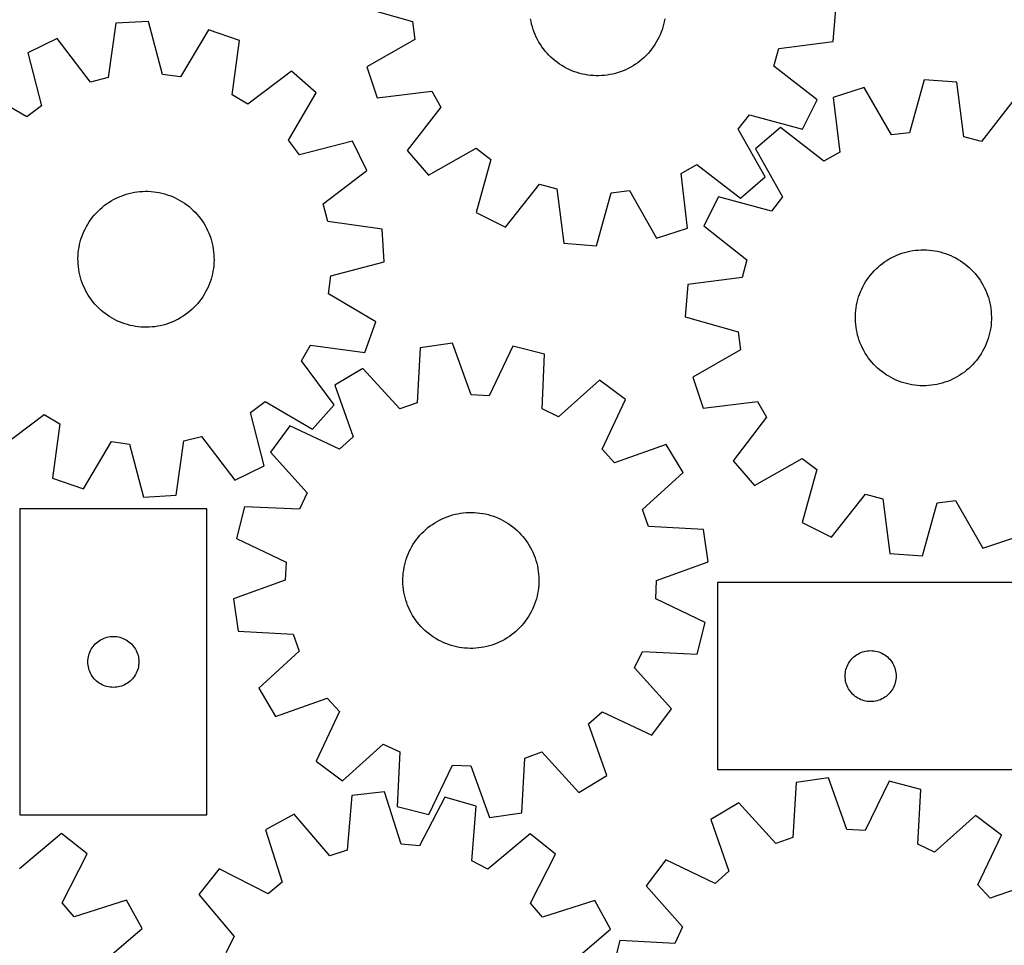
# Model space of a CAD drawing. Header units: millimetres. Extents: x 7 to 1243, y 7 to 1528.
# Tile 3 of 25: x 191 to 539, y 332 to 659. Entities that reach past the tile are written whole.
import ezdxf

# ---------------------------------------------------------------- set-up
doc = ezdxf.new("R2010")
doc.units = ezdxf.units.MM
doc.layers.add('CUT', color=7, linetype='CONTINUOUS', true_color=0x000000)

msp = doc.modelspace()

# ---------------------------------------------------------------- linework, layer by layer
at = {"layer": 'CUT'}
for p, q in [((311.348469, 663.193278), (330.003792, 657.956737)), ((478.494966, 650.825456), (479.346252, 662.330271)), ((225.348526, 657.303661), (222.616054, 638.12096)), ((236.86519, 657.975905), (225.348526, 657.303661)), ((241.810943, 639.241393), (236.86519, 657.975905)), ((330.003792, 657.956737), (330.789415, 651.575085)), ((371.836201, 657.942502), (371.659196, 658.9055)), ((372.052339, 656.987526), (371.836201, 657.942502)), ((372.307248, 656.04216), (372.052339, 656.987526)), ((418.621187, 656.902679), (418.362835, 655.958248)), ((418.840803, 657.856861), (418.621187, 656.902679)), ((419.021316, 658.819207), (418.840803, 657.856861)), ((258.04498, 655.033441), (248.179604, 638.356608)), ((268.942247, 651.247277), (258.04498, 655.033441)), ((372.600506, 655.107979), (372.307248, 656.04216)), ((372.931623, 654.186536), (372.600506, 655.107979)), ((373.300049, 653.279366), (372.931623, 654.186536)), ((373.705171, 652.387979), (373.300049, 653.279366)), ((417.359972, 653.19909), (416.951605, 652.309185)), ((417.731702, 654.104912), (417.359972, 653.19909)), ((418.066175, 655.025142), (417.731702, 654.104912)), ((418.362835, 655.958248), (418.066175, 655.025142)), ((204.654919, 651.916988), (194.272165, 646.888679)), ((216.393586, 636.501213), (204.654919, 651.916988)), ((266.342139, 632.046187), (268.942247, 651.247277)), ((330.789415, 651.575085), (313.961159, 641.970284)), ((374.146314, 651.513858), (373.705171, 652.387979)), ((374.622745, 650.658458), (374.146314, 651.513858)), ((375.133669, 649.823202), (374.622745, 650.658458)), ((375.678237, 649.009482), (375.133669, 649.823202)), ((415.513771, 649.749631), (414.966242, 648.9379)), ((416.027736, 650.583019), (415.513771, 649.749631)), ((416.50728, 651.436677), (416.027736, 650.583019)), ((416.951605, 652.309185), (416.50728, 651.436677)), ((459.272086, 648.391672), (478.494966, 650.825456)), ((194.272165, 646.888679), (199.088592, 628.120503)), ((376.255542, 648.218651), (375.678237, 649.009482)), ((376.864624, 647.452025), (376.255542, 648.218651)), ((377.504468, 646.710881), (376.864624, 647.452025)), ((378.17401, 645.996452), (377.504468, 646.710881)), ((413.131647, 646.645969), (412.459506, 645.933985)), ((413.774188, 647.384777), (413.131647, 646.645969)), ((414.386059, 648.149178), (413.774188, 647.384777)), ((414.966242, 648.9379), (414.386059, 648.149178)), ((457.555755, 642.195149), (459.272086, 648.391672)), ((378.872136, 645.309928), (378.17401, 645.996452)), ((379.597682, 644.65245), (378.872136, 645.309928)), ((380.349443, 644.025114), (379.597682, 644.65245)), ((381.126166, 643.428962), (380.349443, 644.025114)), ((381.926559, 642.864989), (381.126166, 643.428962)), ((382.74929, 642.334131), (381.926559, 642.864989)), ((408.695571, 642.816216), (407.870911, 642.28836)), ((409.498013, 643.37727), (408.695571, 642.816216)), ((410.276904, 643.970587), (409.498013, 643.37727)), ((411.030945, 644.59518), (410.276904, 643.970587)), ((411.758883, 645.250009), (411.030945, 644.59518)), ((412.459506, 645.933985), (411.758883, 645.250009)), ((248.179604, 638.356608), (241.810943, 639.241393)), ((287.38379, 640.42364), (271.887423, 628.791571)), ((296.002649, 632.755477), (287.38379, 640.42364)), ((313.961159, 641.970284), (317.577375, 631.015447)), ((383.592989, 641.837274), (382.74929, 642.334131)), ((384.456251, 641.375243), (383.592989, 641.837274)), ((385.337641, 640.948808), (384.456251, 641.375243)), ((386.235691, 640.558678), (385.337641, 640.948808)), ((387.148907, 640.205504), (386.235691, 640.558678)), ((388.075768, 639.889872), (387.148907, 640.205504)), ((389.014732, 639.612308), (388.075768, 639.889872)), ((389.964236, 639.373274), (389.014732, 639.612308)), ((390.9227, 639.173168), (389.964236, 639.373274)), ((400.645223, 639.353813), (399.686037, 639.157201)), ((401.595592, 639.589386), (400.645223, 639.353813)), ((402.535561, 639.863526), (401.595592, 639.589386)), ((403.463566, 640.175779), (402.535561, 639.863526)), ((404.378063, 640.525623), (403.463566, 640.175779)), ((405.277529, 640.912478), (404.378063, 640.525623)), ((406.160467, 641.335698), (405.277529, 640.912478)), ((407.025408, 641.794581), (406.160467, 641.335698)), ((407.870911, 642.28836), (407.025408, 641.794581)), ((472.787089, 630.218133), (457.555755, 642.195149)), ((222.616054, 638.12096), (216.393586, 636.501213)), ((391.888528, 639.012322), (390.9227, 639.173168)), ((392.860113, 638.891006), (391.888528, 639.012322)), ((393.835838, 638.80942), (392.860113, 638.891006)), ((394.814079, 638.7677), (393.835838, 638.80942)), ((395.793207, 638.765916), (394.814079, 638.7677)), ((396.771593, 638.804071), (395.793207, 638.765916)), ((397.747608, 638.882101), (396.771593, 638.804071)), ((398.719629, 638.999876), (397.747608, 638.882101)), ((399.686037, 639.157201), (398.719629, 638.999876)), ((510.580351, 637.316393), (505.372765, 618.652967)), ((522.086474, 636.48296), (510.580351, 637.316393)), ((524.550084, 617.263879), (522.086474, 636.48296)), ((193.959632, 624.242816), (177.215156, 633.992942)), ((286.252524, 616.011001), (296.002649, 632.755477)), ((317.577375, 631.015447), (336.816583, 633.316598)), ((336.816583, 633.316598), (339.984557, 627.721365)), ((489.361437, 634.670775), (478.412225, 631.037564)), ((498.992339, 617.857442), (489.361437, 634.670775)), ((271.887423, 628.791571), (266.342139, 632.046187)), ((467.5979, 619.914843), (472.787089, 630.218133)), ((478.412225, 631.037564), (480.743226, 611.80195)), ((542.702629, 630.807065), (530.749262, 615.557165)), ((199.088592, 628.120503), (193.959632, 624.242816)), ((339.984557, 627.721365), (328.112873, 612.407791)), ((444.949916, 619.954568), (448.906906, 625.022597)), ((448.906906, 625.022597), (467.5979, 619.914843)), ((454.438428, 603.06047), (444.949916, 619.954568)), ((459.820939, 620.473205), (451.095556, 612.926473)), ((475.152916, 608.625298), (459.820939, 620.473205)), ((505.372765, 618.652967), (498.992339, 617.857442)), ((290.13021, 610.88204), (286.252524, 616.011001)), ((308.898387, 615.698468), (290.13021, 610.88204)), ((313.926696, 605.315714), (308.898387, 615.698468)), ((530.749262, 615.557165), (524.550084, 617.263879)), ((328.112873, 612.407791), (335.646056, 603.670707)), ((335.646056, 603.670707), (352.540154, 613.159219)), ((352.540154, 613.159219), (357.608183, 609.202229)), ((451.095556, 612.926473), (460.610271, 596.047119)), ((480.743226, 611.80195), (475.152916, 608.625298)), ((357.608183, 609.202229), (352.500429, 590.511235)), ((298.510921, 593.577047), (313.926696, 605.315714)), ((424.792538, 604.230997), (430.387771, 607.39897)), ((430.387771, 607.39897), (445.701345, 595.527287)), ((427.093688, 584.991789), (424.792538, 604.230997)), ((445.701345, 595.527287), (454.438428, 603.06047)), ((230.941549, 597.443442), (231.902772, 597.629843)), ((231.902772, 597.629843), (232.870798, 597.776881)), ((232.870798, 597.776881), (233.844017, 597.884312)), ((233.844017, 597.884312), (234.820807, 597.951958)), ((234.820807, 597.951958), (235.799543, 597.979705)), ((235.799543, 597.979705), (236.778597, 597.967509)), ((236.778597, 597.967509), (237.756339, 597.915388)), ((237.756339, 597.915388), (238.731141, 597.82343)), ((238.731141, 597.82343), (239.701381, 597.691787)), ((239.701381, 597.691787), (240.665444, 597.52068)), ((362.80372, 585.322047), (374.780735, 600.55338)), ((374.780735, 600.55338), (380.977258, 598.837049)), ((380.977258, 598.837049), (383.411042, 579.614169)), ((400.152398, 597.418205), (406.53405, 598.203829)), ((406.53405, 598.203829), (416.138851, 581.375572)), ((222.04647, 593.514362), (222.854834, 594.06685)), ((222.854834, 594.06685), (223.685061, 594.585906)), ((223.685061, 594.585906), (224.535768, 595.070666)), ((224.535768, 595.070666), (225.40554, 595.520323)), ((225.40554, 595.520323), (226.292929, 595.93413)), ((226.292929, 595.93413), (227.196458, 596.311397)), ((227.196458, 596.311397), (228.114624, 596.651496)), ((228.114624, 596.651496), (229.045897, 596.953862)), ((229.045897, 596.953862), (229.988729, 597.21799)), ((229.988729, 597.21799), (230.941549, 597.443442)), ((240.665444, 597.52068), (241.621725, 597.310392)), ((241.621725, 597.310392), (242.568633, 597.061273)), ((242.568633, 597.061273), (243.504592, 596.773739)), ((243.504592, 596.773739), (244.428044, 596.448268)), ((244.428044, 596.448268), (245.337452, 596.085401)), ((245.337452, 596.085401), (246.231303, 595.685743)), ((246.231303, 595.685743), (247.108108, 595.249959)), ((247.108108, 595.249959), (247.966408, 594.778773)), ((247.966408, 594.778773), (248.804775, 594.272971)), ((248.804775, 594.272971), (249.621813, 593.733394)), ((394.915858, 578.762883), (400.152398, 597.418205)), ((437.962252, 596.051701), (432.789058, 585.740371)), ((456.661149, 590.972956), (437.962252, 596.051701)), ((460.610271, 596.047119), (456.661149, 590.972956)), ((218.37828, 590.284491), (219.057955, 590.989286)), ((219.057955, 590.989286), (219.765812, 591.665773)), ((219.765812, 591.665773), (220.500673, 592.312824)), ((220.500673, 592.312824), (221.261314, 592.929362)), ((221.261314, 592.929362), (222.04647, 593.514362)), ((249.621813, 593.733394), (250.416163, 593.16094)), ((250.416163, 593.16094), (251.186503, 592.556562)), ((251.186503, 592.556562), (251.931549, 591.921266)), ((251.931549, 591.921266), (252.650063, 591.25611)), ((252.650063, 591.25611), (253.340847, 590.562199)), ((300.130668, 587.354579), (298.510921, 593.577047)), ((215.440485, 586.378463), (215.963283, 587.206338)), ((215.963283, 587.206338), (216.519414, 588.0122)), ((216.519414, 588.0122), (217.107953, 588.794708)), ((217.107953, 588.794708), (217.727919, 589.552558)), ((217.727919, 589.552558), (218.37828, 590.284491)), ((253.340847, 590.562199), (254.002754, 589.84069)), ((254.002754, 589.84069), (254.63468, 589.092784)), ((254.63468, 589.092784), (255.235574, 588.319724)), ((255.235574, 588.319724), (255.804436, 587.522798)), ((255.804436, 587.522798), (256.34032, 586.703332)), ((319.313369, 584.622107), (300.130668, 587.354579)), ((352.500429, 590.511235), (362.80372, 585.322047)), ((213.69916, 582.874891), (214.080502, 583.776708)), ((214.080502, 583.776708), (214.49831, 584.66222)), ((214.49831, 584.66222), (214.951889, 585.529953)), ((214.951889, 585.529953), (215.440485, 586.378463)), ((256.34032, 586.703332), (256.842332, 585.86269)), ((256.842332, 585.86269), (257.309638, 585.002272)), ((257.309638, 585.002272), (257.74146, 584.123509)), ((257.74146, 584.123509), (258.137079, 583.227863)), ((319.985613, 573.105443), (319.313369, 584.622107)), ((416.138851, 581.375572), (427.093688, 584.991789)), ((432.789058, 585.740371), (448.038958, 573.787004)), ((212.779971, 580.086742), (213.048353, 581.028371)), ((213.048353, 581.028371), (213.354919, 581.95827)), ((213.354919, 581.95827), (213.69916, 582.874891)), ((258.137079, 583.227863), (258.495837, 582.316826)), ((258.495837, 582.316826), (258.817136, 581.391915)), ((258.817136, 581.391915), (259.100442, 580.454667)), ((259.100442, 580.454667), (259.345284, 579.506644)), ((212.096252, 576.234501), (212.208076, 577.207224)), ((212.208076, 577.207224), (212.359482, 578.174577)), ((212.359482, 578.174577), (212.55022, 579.134949)), ((212.55022, 579.134949), (212.779971, 580.086742)), ((259.345284, 579.506644), (259.551253, 578.549423)), ((259.551253, 578.549423), (259.718006, 577.584597)), ((259.718006, 577.584597), (259.845268, 576.613773)), ((383.411042, 579.614169), (394.915858, 578.762883)), ((504.587635, 576.632297), (505.543373, 576.845044)), ((505.543373, 576.845044), (506.506992, 577.018631)), ((506.506992, 577.018631), (507.47689, 577.152769)), ((507.47689, 577.152769), (508.451452, 577.247235)), ((508.451452, 577.247235), (509.429057, 577.301871)), ((509.429057, 577.301871), (510.408076, 577.316587)), ((510.408076, 577.316587), (511.386881, 577.291357)), ((511.386881, 577.291357), (512.363842, 577.226224)), ((512.363842, 577.226224), (513.337333, 577.121297)), ((513.337333, 577.121297), (514.305734, 576.97675)), ((514.305734, 576.97675), (515.267434, 576.792823)), ((515.267434, 576.792823), (516.220831, 576.569823)), ((211.992032, 574.279425), (212.024198, 575.258026)), ((211.999809, 573.300326), (211.992032, 574.279425)), ((212.047516, 572.322359), (211.999809, 573.300326)), ((212.024198, 575.258026), (212.096252, 576.234501)), ((259.845268, 576.613773), (259.932824, 575.638566)), ((259.932824, 575.638566), (259.980531, 574.660599)), ((259.988308, 573.6815), (259.956143, 572.702899)), ((259.980531, 574.660599), (259.988308, 573.6815)), ((448.038958, 573.787004), (446.332244, 567.587826)), ((496.596776, 573.03473), (497.412423, 573.576407)), ((497.412423, 573.576407), (498.249486, 574.084364)), ((498.249486, 574.084364), (499.106572, 574.557756)), ((499.106572, 574.557756), (499.982253, 574.995795)), ((499.982253, 574.995795), (500.875072, 575.397751)), ((500.875072, 575.397751), (501.783543, 575.762956)), ((501.783543, 575.762956), (502.706155, 576.090802)), ((502.706155, 576.090802), (503.641371, 576.380743)), ((503.641371, 576.380743), (504.587635, 576.632297)), ((516.220831, 576.569823), (517.164339, 576.308121)), ((517.164339, 576.308121), (518.096387, 576.008152)), ((518.096387, 576.008152), (519.015424, 575.670416)), ((519.015424, 575.670416), (519.919921, 575.295475)), ((519.919921, 575.295475), (520.808372, 574.883952)), ((520.808372, 574.883952), (521.679298, 574.436534)), ((521.679298, 574.436534), (522.531249, 573.953964)), ((522.531249, 573.953964), (523.362808, 573.437045)), ((523.362808, 573.437045), (524.172591, 572.886639)), ((212.135073, 571.347152), (212.047516, 572.322359)), ((212.262334, 570.376328), (212.135073, 571.347152)), ((212.429088, 569.411502), (212.262334, 570.376328)), ((259.620858, 569.786348), (259.43012, 568.825976)), ((259.772264, 570.753701), (259.620858, 569.786348)), ((259.884088, 571.726424), (259.772264, 570.753701)), ((259.956143, 572.702899), (259.884088, 571.726424)), ((301.2511, 568.15969), (319.985613, 573.105443)), ((492.225864, 569.130769), (492.885912, 569.853978)), ((492.885912, 569.853978), (493.57491, 570.549663)), ((493.57491, 570.549663), (494.29171, 571.216666)), ((494.29171, 571.216666), (495.035119, 571.853877)), ((495.035119, 571.853877), (495.803901, 572.460234)), ((495.803901, 572.460234), (496.596776, 573.03473)), ((524.172591, 572.886639), (524.95925, 572.303661)), ((524.95925, 572.303661), (525.721475, 571.689082)), ((525.721475, 571.689082), (526.457998, 571.043923)), ((526.457998, 571.043923), (527.167592, 570.36926)), ((527.167592, 570.36926), (527.849078, 569.666215)), ((212.635057, 568.454281), (212.429088, 569.411502)), ((212.879898, 567.506258), (212.635057, 568.454281)), ((213.163204, 566.56901), (212.879898, 567.506258)), ((213.484503, 565.644099), (213.163204, 566.56901)), ((258.931987, 566.932554), (258.625421, 566.002655)), ((259.20037, 567.874183), (258.931987, 566.932554)), ((259.43012, 568.825976), (259.20037, 567.874183)), ((300.366316, 561.791029), (301.2511, 568.15969)), ((446.332244, 567.587826), (427.113163, 565.124216)), ((489.896377, 565.987407), (490.430151, 566.808249)), ((490.430151, 566.808249), (490.996961, 567.606636)), ((490.996961, 567.606636), (491.595864, 568.381239)), ((491.595864, 568.381239), (492.225864, 569.130769)), ((527.849078, 569.666215), (528.501321, 568.935958)), ((528.501321, 568.935958), (529.123234, 568.179705)), ((529.123234, 568.179705), (529.713784, 567.398715)), ((529.713784, 567.398715), (530.271986, 566.594286)), ((530.271986, 566.594286), (530.796913, 565.767759)), ((213.843261, 564.733062), (213.484503, 565.644099)), ((214.23888, 563.837416), (213.843261, 564.733062)), ((214.670702, 562.958653), (214.23888, 563.837416)), ((215.138008, 562.098235), (214.670702, 562.958653)), ((257.48203, 563.298705), (257.028451, 562.430972)), ((257.899839, 564.184217), (257.48203, 563.298705)), ((258.28118, 565.086034), (257.899839, 564.184217)), ((258.625421, 566.002655), (258.28118, 565.086034)), ((427.113163, 565.124216), (426.27973, 553.618094)), ((488.108565, 562.507327), (488.501878, 563.403987)), ((488.501878, 563.403987), (488.931438, 564.283859)), ((488.931438, 564.283859), (489.396529, 565.145477)), ((489.396529, 565.145477), (489.896377, 565.987407)), ((530.796913, 565.767759), (531.287689, 564.920508)), ((531.287689, 564.920508), (531.7435, 564.053945)), ((531.7435, 564.053945), (532.163584, 563.169511)), ((532.163584, 563.169511), (532.547245, 562.268678)), ((215.640021, 561.257593), (215.138008, 562.098235)), ((216.175904, 560.438127), (215.640021, 561.257593)), ((216.744766, 559.641201), (216.175904, 560.438127)), ((217.34566, 558.868141), (216.744766, 559.641201)), ((255.460926, 559.948725), (254.872388, 559.166217)), ((256.017057, 560.754587), (255.460926, 559.948725)), ((256.539856, 561.582462), (256.017057, 560.754587)), ((257.028451, 562.430972), (256.539856, 561.582462)), ((317.043149, 551.925653), (300.366316, 561.791029)), ((486.909938, 558.783012), (487.152339, 559.731662)), ((487.152339, 559.731662), (487.433233, 560.669635)), ((487.433233, 560.669635), (487.752152, 561.595371)), ((487.752152, 561.595371), (488.108565, 562.507327)), ((532.547245, 562.268678), (532.893843, 561.352946)), ((532.893843, 561.352946), (533.2028, 560.423839)), ((533.2028, 560.423839), (533.473604, 559.482903)), ((533.473604, 559.482903), (533.705803, 558.531704)), ((217.977587, 558.120235), (217.34566, 558.868141)), ((218.639493, 557.398726), (217.977587, 558.120235)), ((219.330278, 556.704815), (218.639493, 557.398726)), ((220.048791, 556.039659), (219.330278, 556.704815)), ((220.793838, 555.404363), (220.048791, 556.039659)), ((252.214528, 556.295152), (251.479668, 555.648101)), ((252.922385, 556.971639), (252.214528, 556.295152)), ((253.60206, 557.676434), (252.922385, 556.971639)), ((254.252422, 558.408367), (253.60206, 557.676434)), ((254.872388, 559.166217), (254.252422, 558.408367)), ((486.33235, 554.913435), (486.417397, 555.888865)), ((486.417397, 555.888865), (486.542161, 556.860013)), ((486.542161, 556.860013), (486.706432, 557.825264)), ((486.706432, 557.825264), (486.909938, 558.783012)), ((533.705803, 558.531704), (533.89901, 557.571826)), ((533.89901, 557.571826), (534.052905, 556.604866)), ((534.052905, 556.604866), (534.16723, 555.632433)), ((221.564177, 554.799985), (220.793838, 555.404363)), ((222.358527, 554.227531), (221.564177, 554.799985)), ((223.175565, 553.687954), (222.358527, 554.227531)), ((224.013932, 553.182152), (223.175565, 553.687954)), ((224.872233, 552.710966), (224.013932, 553.182152)), ((225.749038, 552.275182), (224.872233, 552.710966)), ((246.5748, 552.440602), (245.687411, 552.026795)), ((247.444572, 552.890259), (246.5748, 552.440602)), ((248.295279, 553.375019), (247.444572, 552.890259)), ((249.125506, 553.894075), (248.295279, 553.375019)), ((249.93387, 554.446563), (249.125506, 553.894075)), ((250.719026, 555.031563), (249.93387, 554.446563)), ((251.479668, 555.648101), (250.719026, 555.031563)), ((426.27973, 553.618094), (444.943156, 548.410507)), ((486.281901, 552.956233), (486.287159, 553.935349)), ((486.316584, 551.977718), (486.281901, 552.956233)), ((486.287159, 553.935349), (486.33235, 554.913435)), ((534.16723, 555.632433), (534.241797, 554.656147)), ((534.271222, 552.698516), (534.226031, 551.72043)), ((534.241797, 554.656147), (534.27648, 553.677632)), ((534.27648, 553.677632), (534.271222, 552.698516)), ((226.642888, 551.875524), (225.749038, 552.275182)), ((227.552296, 551.512657), (226.642888, 551.875524)), ((228.475748, 551.187186), (227.552296, 551.512657)), ((229.411707, 550.899652), (228.475748, 551.187186)), ((230.358615, 550.650533), (229.411707, 550.899652)), ((231.314897, 550.440245), (230.358615, 550.650533)), ((232.27896, 550.269138), (231.314897, 550.440245)), ((233.2492, 550.137495), (232.27896, 550.269138)), ((234.224002, 550.045537), (233.2492, 550.137495)), ((235.201743, 549.993416), (234.224002, 550.045537)), ((236.180797, 549.98122), (235.201743, 549.993416)), ((237.159534, 550.008967), (236.180797, 549.98122)), ((238.136324, 550.076613), (237.159534, 550.008967)), ((239.109542, 550.184044), (238.136324, 550.076613)), ((240.077568, 550.331082), (239.109542, 550.184044)), ((241.038792, 550.517483), (240.077568, 550.331082)), ((241.991612, 550.742935), (241.038792, 550.517483)), ((242.934443, 551.007063), (241.991612, 550.742935)), ((243.865717, 551.309429), (242.934443, 551.007063)), ((244.783882, 551.649528), (243.865717, 551.309429)), ((245.687411, 552.026795), (244.783882, 551.649528)), ((313.256985, 541.028386), (317.043149, 551.925653)), ((486.39115, 551.001432), (486.316584, 551.977718)), ((486.505476, 550.028999), (486.39115, 551.001432)), ((486.659371, 549.062039), (486.505476, 550.028999)), ((486.852578, 548.102161), (486.659371, 549.062039)), ((534.01622, 549.773852), (533.851949, 548.808601)), ((534.140983, 550.745001), (534.01622, 549.773852)), ((534.226031, 551.72043), (534.140983, 550.745001)), ((444.943156, 548.410507), (445.738681, 542.030082)), ((487.084777, 547.150963), (486.852578, 548.102161)), ((487.355581, 546.210027), (487.084777, 547.150963)), ((487.664538, 545.280919), (487.355581, 546.210027)), ((533.125148, 545.96423), (532.806229, 545.038495)), ((533.406042, 546.902203), (533.125148, 545.96423)), ((533.648443, 547.850853), (533.406042, 546.902203)), ((533.851949, 548.808601), (533.648443, 547.850853)), ((290.801279, 538.08321), (294.055895, 543.628493)), ((294.055895, 543.628493), (313.256985, 541.028386)), ((332.666334, 542.661476), (331.638311, 523.31243)), ((344.078659, 544.347982), (332.666334, 542.661476)), ((350.659297, 526.123339), (344.078659, 544.347982)), ((365.435536, 543.287125), (357.081207, 525.804344)), ((376.624547, 540.477946), (365.435536, 543.287125)), ((445.738681, 542.030082), (428.925348, 532.39918)), ((488.011136, 544.365187), (487.664538, 545.280919)), ((488.394796, 543.464354), (488.011136, 544.365187)), ((488.814881, 542.57992), (488.394796, 543.464354)), ((489.270691, 541.713357), (488.814881, 542.57992)), ((531.626943, 542.350006), (531.161852, 541.488388)), ((532.056503, 543.229878), (531.626943, 542.350006)), ((532.449816, 544.126538), (532.056503, 543.229878)), ((532.806229, 545.038495), (532.449816, 544.126538)), ((375.729995, 521.12227), (376.624547, 540.477946)), ((489.761468, 540.866106), (489.270691, 541.713357)), ((490.286395, 540.039579), (489.761468, 540.866106)), ((490.844597, 539.235151), (490.286395, 540.039579)), ((491.435147, 538.45416), (490.844597, 539.235151)), ((529.56142, 539.027229), (528.962517, 538.252626)), ((530.12823, 539.825616), (529.56142, 539.027229)), ((530.662004, 540.646458), (530.12823, 539.825616)), ((531.161852, 541.488388), (530.662004, 540.646458)), ((302.433348, 522.586843), (290.801279, 538.08321)), ((312.52918, 535.468658), (302.630964, 529.543222)), ((325.583166, 521.149584), (312.52918, 535.468658)), ((492.05706, 537.697907), (491.435147, 538.45416)), ((492.709303, 536.96765), (492.05706, 537.697907)), ((493.390788, 536.264605), (492.709303, 536.96765)), ((494.100383, 535.589942), (493.390788, 536.264605)), ((494.836906, 534.944784), (494.100383, 535.589942)), ((526.266671, 535.417199), (525.523262, 534.779989)), ((526.983471, 536.084202), (526.266671, 535.417199)), ((527.672469, 536.779887), (526.983471, 536.084202)), ((528.332517, 537.503096), (527.672469, 536.779887)), ((528.962517, 538.252626), (528.332517, 537.503096)), ((428.925348, 532.39918), (432.558559, 521.449967)), ((495.599131, 534.330204), (494.836906, 534.944784)), ((496.38579, 533.747226), (495.599131, 534.330204)), ((497.195573, 533.19682), (496.38579, 533.747226)), ((498.027132, 532.679901), (497.195573, 533.19682)), ((498.879083, 532.197331), (498.027132, 532.679901)), ((499.750009, 531.749913), (498.879083, 532.197331)), ((500.63846, 531.338391), (499.750009, 531.749913)), ((520.576128, 531.63807), (519.683309, 531.236114)), ((521.451809, 532.076109), (520.576128, 531.63807)), ((522.308895, 532.549501), (521.451809, 532.076109)), ((523.145958, 533.057458), (522.308895, 532.549501)), ((523.961605, 533.599135), (523.145958, 533.057458)), ((524.75448, 534.173631), (523.961605, 533.599135)), ((525.523262, 534.779989), (524.75448, 534.173631)), ((302.630964, 529.543222), (309.085755, 511.273627)), ((395.949756, 531.324918), (381.540993, 518.369998)), ((405.212029, 524.447726), (395.949756, 531.324918)), ((501.542956, 530.963449), (500.63846, 531.338391)), ((502.461994, 530.625713), (501.542956, 530.963449)), ((503.394042, 530.325745), (502.461994, 530.625713)), ((504.33755, 530.064042), (503.394042, 530.325745)), ((505.290947, 529.841042), (504.33755, 530.064042)), ((506.252646, 529.657116), (505.290947, 529.841042)), ((507.221048, 529.512568), (506.252646, 529.657116)), ((508.194539, 529.407641), (507.221048, 529.512568)), ((509.1715, 529.342508), (508.194539, 529.407641)), ((510.150305, 529.317279), (509.1715, 529.342508)), ((511.129324, 529.331994), (510.150305, 529.317279)), ((512.106928, 529.38663), (511.129324, 529.331994)), ((513.081491, 529.481096), (512.106928, 529.38663)), ((514.051389, 529.615234), (513.081491, 529.481096)), ((515.015008, 529.788821), (514.051389, 529.615234)), ((515.970745, 530.001569), (515.015008, 529.788821)), ((516.91701, 530.253122), (515.970745, 530.001569)), ((517.852226, 530.543063), (516.91701, 530.253122)), ((518.774837, 530.870909), (517.852226, 530.543063)), ((519.683309, 531.236114), (518.774837, 530.870909)), ((357.081207, 525.804344), (350.659297, 526.123339)), ((272.891748, 519.840422), (278.020709, 523.718109)), ((278.020709, 523.718109), (294.765185, 513.967983)), ((294.765185, 513.967983), (302.433348, 522.586843)), ((331.638311, 523.31243), (325.583166, 521.149584)), ((381.540993, 518.369998), (375.729995, 521.12227)), ((396.978474, 506.907743), (405.212029, 524.447726)), ((432.558559, 521.449967), (451.794173, 523.780969)), ((451.794173, 523.780969), (454.970825, 518.190658)), ((184.596551, 507.537285), (200.092918, 519.169354)), ((200.092918, 519.169354), (205.638201, 515.914738)), ((277.708175, 501.072246), (272.891748, 519.840422)), ((454.970825, 518.190658), (443.122918, 502.858681)), ((205.638201, 515.914738), (203.038093, 496.713648)), ((286.779232, 515.191769), (279.90204, 505.929496)), ((304.319215, 506.958214), (286.779232, 515.191769)), ((249.364286, 509.839965), (255.586754, 511.459712)), ((255.586754, 511.459712), (267.325422, 496.043937)), ((309.085755, 511.273627), (304.319215, 506.958214)), ((213.93536, 492.927484), (223.800737, 509.604317)), ((223.800737, 509.604317), (230.169398, 508.719532)), ((230.169398, 508.719532), (235.115151, 489.98502)), ((246.631815, 490.657264), (249.364286, 509.839965)), ((419.563482, 508.595994), (401.293887, 502.141203)), ((425.488918, 498.697778), (419.563482, 508.595994)), ((279.90204, 505.929496), (292.85696, 491.520733)), ((401.293887, 502.141203), (396.978474, 506.907743)), ((267.325422, 496.043937), (277.708175, 501.072246)), ((443.122918, 502.858681), (450.66965, 494.133298)), ((450.66965, 494.133298), (467.549004, 503.648013)), ((467.549004, 503.648013), (472.623167, 499.698892)), ((411.169844, 485.643792), (425.488918, 498.697778)), ((472.623167, 499.698892), (467.544422, 480.999994)), ((203.038093, 496.713648), (213.93536, 492.927484)), ((235.115151, 489.98502), (246.631815, 490.657264)), ((292.85696, 491.520733), (290.104688, 485.709735)), ((477.855752, 475.8268), (489.809119, 491.0767)), ((489.809119, 491.0767), (496.008297, 489.369986)), ((270.749012, 486.604287), (267.939833, 475.415276)), ((290.104688, 485.709735), (270.749012, 486.604287)), ((496.008297, 489.369986), (498.471907, 470.150906)), ((509.978029, 469.317472), (515.185616, 487.980898)), ((515.185616, 487.980898), (521.566041, 488.776423)), ((521.566041, 488.776423), (531.196943, 471.963091)), ((191.47445, 485.83084), (191.47445, 377.83084)), ((257.47445, 485.83084), (191.47445, 485.83084)), ((257.47445, 377.83084), (257.47445, 485.83084)), ((341.338297, 482.73439), (342.248718, 483.094707)), ((342.248718, 483.094707), (343.173079, 483.41759)), ((343.173079, 483.41759), (344.10984, 483.702501)), ((344.10984, 483.702501), (345.057442, 483.948965)), ((345.057442, 483.948965), (346.014309, 484.156573)), ((346.014309, 484.156573), (346.978847, 484.324979)), ((346.978847, 484.324979), (347.949452, 484.453902)), ((347.949452, 484.453902), (348.924508, 484.543129)), ((348.924508, 484.543129), (349.902392, 484.59251)), ((349.902392, 484.59251), (350.881476, 484.601964)), ((350.881476, 484.601964), (351.860131, 484.571474)), ((351.860131, 484.571474), (352.836728, 484.501092)), ((352.836728, 484.501092), (353.809641, 484.390934)), ((353.809641, 484.390934), (354.777252, 484.241184)), ((354.777252, 484.241184), (355.737949, 484.052091)), ((355.737949, 484.052091), (356.690134, 483.823971)), ((356.690134, 483.823971), (357.632222, 483.557201)), ((357.632222, 483.557201), (358.562644, 483.252228)), ((358.562644, 483.252228), (359.479853, 482.909557)), ((359.479853, 482.909557), (360.382322, 482.52976)), ((413.33269, 479.588647), (411.169844, 485.643792)), ((335.479383, 479.221953), (336.251412, 479.82417)), ((336.251412, 479.82417), (337.047363, 480.394396)), ((337.047363, 480.394396), (337.86591, 480.931682)), ((337.86591, 480.931682), (338.705691, 481.435133)), ((338.705691, 481.435133), (339.565308, 481.903912)), ((339.565308, 481.903912), (340.443331, 482.337238)), ((340.443331, 482.337238), (341.338297, 482.73439)), ((360.382322, 482.52976), (361.268548, 482.113469)), ((361.268548, 482.113469), (362.137056, 481.661376)), ((362.137056, 481.661376), (362.986402, 481.174235)), ((362.986402, 481.174235), (363.815171, 480.652855)), ((363.815171, 480.652855), (364.621984, 480.098104)), ((364.621984, 480.098104), (365.405498, 479.510907)), ((365.405498, 479.510907), (366.164409, 478.89224)), ((432.681736, 478.560624), (413.33269, 479.588647)), ((467.544422, 480.999994), (477.855752, 475.8268)), ((332.021514, 475.767849), (332.655533, 476.513982)), ((332.655533, 476.513982), (333.319458, 477.233634)), ((333.319458, 477.233634), (334.012185, 477.925606)), ((334.012185, 477.925606), (334.732559, 478.588747)), ((334.732559, 478.588747), (335.479383, 479.221953)), ((366.164409, 478.89224), (366.897454, 478.243132)), ((366.897454, 478.243132), (367.603413, 477.564665)), ((367.603413, 477.564665), (368.28111, 476.857968)), ((368.28111, 476.857968), (368.929419, 476.124216)), ((368.929419, 476.124216), (369.547259, 475.364632)), ((434.368242, 467.148299), (432.681736, 478.560624)), ((267.939833, 475.415276), (285.422613, 467.060947)), ((329.335105, 471.684848), (329.80482, 472.543954)), ((329.80482, 472.543954), (330.309186, 473.383186)), ((330.309186, 473.383186), (330.847363, 474.201147)), ((330.847363, 474.201147), (331.418456, 474.996476)), ((331.418456, 474.996476), (332.021514, 475.767849)), ((369.547259, 475.364632), (370.133602, 474.580478)), ((370.133602, 474.580478), (370.687474, 473.773062)), ((370.687474, 473.773062), (371.20795, 472.943725)), ((371.20795, 472.943725), (371.694167, 472.093849)), ((531.196943, 471.963091), (542.146156, 475.596301)), ((327.817498, 468.078728), (328.141387, 469.002736)), ((328.141387, 469.002736), (328.502696, 469.912764)), ((328.502696, 469.912764), (328.900823, 470.807298)), ((328.900823, 470.807298), (329.335105, 471.684848)), ((371.694167, 472.093849), (372.145313, 471.224849)), ((372.145313, 471.224849), (372.560639, 470.33817)), ((372.560639, 470.33817), (372.939452, 469.435288)), ((372.939452, 469.435288), (373.281123, 468.517706)), ((498.471907, 470.150906), (509.978029, 469.317472)), ((285.422613, 467.060947), (285.103619, 460.639037)), ((327.07542, 465.238305), (327.284071, 466.194945)), ((327.284071, 466.194945), (327.531567, 467.142278)), ((327.531567, 467.142278), (327.817498, 468.078728)), ((373.281123, 468.517706), (373.585083, 467.586952)), ((373.585083, 467.586952), (373.850826, 466.644574)), ((373.850826, 466.644574), (374.077909, 465.692141)), ((374.077909, 465.692141), (374.265955, 464.731239)), ((416.143599, 460.567661), (434.368242, 467.148299)), ((326.635248, 461.350699), (326.685694, 462.328528)), ((326.685694, 462.328528), (326.775983, 463.303486)), ((326.775983, 463.303486), (326.905964, 464.27395)), ((326.905964, 464.27395), (327.07542, 465.238305)), ((374.265955, 464.731239), (374.414651, 463.763465)), ((374.414651, 463.763465), (374.523748, 462.790433)), ((374.523748, 462.790433), (374.593067, 461.81376)), ((285.103619, 460.639037), (266.878976, 454.058399)), ((326.624728, 460.371626), (326.635248, 461.350699)), ((326.654151, 459.392938), (326.624728, 460.371626)), ((326.72347, 458.416265), (326.654151, 459.392938)), ((374.561524, 458.878169), (374.471235, 457.903211)), ((374.61197, 459.855999), (374.561524, 458.878169)), ((374.593067, 461.81376), (374.62249, 460.835072)), ((374.62249, 460.835072), (374.61197, 459.855999)), ((415.824605, 454.14575), (416.143599, 460.567661)), ((545.65927, 459.805451), (437.65927, 459.805451)), ((437.65927, 459.805451), (437.65927, 393.805451)), ((326.832567, 457.443232), (326.72347, 458.416265)), ((326.981263, 456.475459), (326.832567, 457.443232)), ((327.169309, 455.514557), (326.981263, 456.475459)), ((327.396392, 454.562124), (327.169309, 455.514557)), ((374.171798, 455.968393), (373.963147, 455.011753)), ((374.341254, 456.932748), (374.171798, 455.968393)), ((374.471235, 457.903211), (374.341254, 456.932748)), ((266.878976, 454.058399), (268.565482, 442.646074)), ((327.662135, 453.619746), (327.396392, 454.562124)), ((327.966095, 452.688992), (327.662135, 453.619746)), ((328.307766, 451.77141), (327.966095, 452.688992)), ((328.686579, 450.868528), (328.307766, 451.77141)), ((373.105831, 452.203961), (372.744522, 451.293933)), ((373.42972, 453.127969), (373.105831, 452.203961)), ((373.715651, 454.064419), (373.42972, 453.127969)), ((373.963147, 455.011753), (373.715651, 454.064419)), ((433.307385, 445.791422), (415.824605, 454.14575)), ((329.101905, 449.981849), (328.686579, 450.868528)), ((329.553051, 449.112848), (329.101905, 449.981849)), ((330.039267, 448.262973), (329.553051, 449.112848)), ((330.559744, 447.433636), (330.039267, 448.262973)), ((371.442397, 448.662744), (370.938032, 447.823512)), ((371.912112, 449.52185), (371.442397, 448.662744)), ((372.346395, 450.3994), (371.912112, 449.52185)), ((372.744522, 451.293933), (372.346395, 450.3994)), ((331.113615, 446.626219), (330.559744, 447.433636)), ((331.699959, 445.842066), (331.113615, 446.626219)), ((332.317799, 445.082481), (331.699959, 445.842066)), ((332.966107, 444.34873), (332.317799, 445.082481)), ((368.591685, 444.692716), (367.927759, 443.973064)), ((369.225704, 445.438849), (368.591685, 444.692716)), ((369.828762, 446.210222), (369.225704, 445.438849)), ((370.399855, 447.005551), (369.828762, 446.210222)), ((370.938032, 447.823512), (370.399855, 447.005551)), ((430.498206, 434.60241), (433.307385, 445.791422)), ((268.565482, 442.646074), (287.914528, 441.618051)), ((287.914528, 441.618051), (290.077374, 435.562906)), ((333.643805, 443.642032), (332.966107, 444.34873)), ((334.349764, 442.963565), (333.643805, 443.642032)), ((335.082809, 442.314458), (334.349764, 442.963565)), ((335.84172, 441.695791), (335.082809, 442.314458)), ((336.625234, 441.108593), (335.84172, 441.695791)), ((364.995806, 441.382528), (364.199855, 440.812302)), ((365.767835, 441.984745), (364.995806, 441.382528)), ((366.514659, 442.617951), (365.767835, 441.984745)), ((367.235033, 443.281092), (366.514659, 442.617951)), ((367.927759, 443.973064), (367.235033, 443.281092)), ((217.33427, 437.309693), (217.707892, 437.764952)), ((217.707892, 437.764952), (218.110489, 438.194801)), ((218.110489, 438.194801), (218.540338, 438.597398)), ((218.540338, 438.597398), (218.995598, 438.97102)), ((218.995598, 438.97102), (219.474318, 439.314066)), ((219.474318, 439.314066), (219.97445, 439.625068)), ((219.97445, 439.625068), (220.493852, 439.902694)), ((220.493852, 439.902694), (221.0303, 440.145756)), ((221.0303, 440.145756), (221.581495, 440.353211)), ((221.581495, 440.353211), (222.145079, 440.524172)), ((222.145079, 440.524172), (222.718638, 440.657907)), ((222.718638, 440.657907), (223.299715, 440.753844)), ((223.299715, 440.753844), (223.885822, 440.81157)), ((223.885822, 440.81157), (224.47445, 440.83084)), ((224.47445, 440.83084), (225.063079, 440.81157)), ((225.063079, 440.81157), (225.649186, 440.753844)), ((225.649186, 440.753844), (226.230263, 440.657907)), ((226.230263, 440.657907), (226.803822, 440.524172)), ((226.803822, 440.524172), (227.367406, 440.353211)), ((227.367406, 440.353211), (227.918601, 440.145756)), ((227.918601, 440.145756), (228.455049, 439.902694)), ((228.455049, 439.902694), (228.97445, 439.625068)), ((228.97445, 439.625068), (229.474583, 439.314066)), ((229.474583, 439.314066), (229.953303, 438.97102)), ((229.953303, 438.97102), (230.408563, 438.597398)), ((230.408563, 438.597398), (230.838411, 438.194801)), ((230.838411, 438.194801), (231.241009, 437.764952)), ((231.241009, 437.764952), (231.614631, 437.309693)), ((337.432047, 440.553843), (336.625234, 441.108593)), ((338.260816, 440.032463), (337.432047, 440.553843)), ((339.110161, 439.545321), (338.260816, 440.032463)), ((339.97867, 439.093229), (339.110161, 439.545321)), ((340.864896, 438.676937), (339.97867, 439.093229)), ((341.767365, 438.29714), (340.864896, 438.676937)), ((342.684574, 437.95447), (341.767365, 438.29714)), ((343.614996, 437.649496), (342.684574, 437.95447)), ((358.074139, 437.789108), (357.137378, 437.504197)), ((358.9985, 438.11199), (358.074139, 437.789108)), ((359.908921, 438.472308), (358.9985, 438.11199)), ((360.803887, 438.86946), (359.908921, 438.472308)), ((361.68191, 439.302786), (360.803887, 438.86946)), ((362.541527, 439.771565), (361.68191, 439.302786)), ((363.381308, 440.275016), (362.541527, 439.771565)), ((364.199855, 440.812302), (363.381308, 440.275016)), ((215.781118, 434.160211), (215.952079, 434.723795)), ((215.952079, 434.723795), (216.159535, 435.274991)), ((216.159535, 435.274991), (216.402596, 435.811438)), ((216.402596, 435.811438), (216.680222, 436.33084)), ((216.680222, 436.33084), (216.991224, 436.830972)), ((216.991224, 436.830972), (217.33427, 437.309693)), ((231.614631, 437.309693), (231.957677, 436.830972)), ((231.957677, 436.830972), (232.268679, 436.33084)), ((232.268679, 436.33084), (232.546305, 435.811438)), ((232.546305, 435.811438), (232.789366, 435.274991)), ((232.789366, 435.274991), (232.996822, 434.723795)), ((232.996822, 434.723795), (233.167783, 434.160211)), ((290.077374, 435.562906), (275.7583, 422.50892)), ((344.557084, 437.382727), (343.614996, 437.649496)), ((345.509269, 437.154606), (344.557084, 437.382727)), ((346.469966, 436.965514), (345.509269, 437.154606)), ((347.437577, 436.815764), (346.469966, 436.965514)), ((348.41049, 436.705606), (347.437577, 436.815764)), ((349.387087, 436.635224), (348.41049, 436.705606)), ((350.365742, 436.604734), (349.387087, 436.635224)), ((351.344826, 436.614188), (350.365742, 436.604734)), ((352.32271, 436.663569), (351.344826, 436.614188)), ((353.297766, 436.752796), (352.32271, 436.663569)), ((354.26837, 436.881719), (353.297766, 436.752796)), ((355.232909, 437.050125), (354.26837, 436.881719)), ((356.189776, 437.257733), (355.232909, 437.050125)), ((357.137378, 437.504197), (356.189776, 437.257733)), ((408.390258, 429.685965), (411.14253, 435.496962)), ((411.14253, 435.496962), (430.498206, 434.60241)), ((486.180417, 433.945631), (486.659138, 434.288678)), ((486.659138, 434.288678), (487.15927, 434.59968)), ((487.15927, 434.59968), (487.678672, 434.877306)), ((487.678672, 434.877306), (488.215119, 435.120367)), ((488.215119, 435.120367), (488.766315, 435.327823)), ((488.766315, 435.327823), (489.329899, 435.498784)), ((489.329899, 435.498784), (489.903457, 435.632519)), ((489.903457, 435.632519), (490.484534, 435.728455)), ((490.484534, 435.728455), (491.070642, 435.786182)), ((491.070642, 435.786182), (491.65927, 435.805451)), ((491.65927, 435.805451), (492.247898, 435.786182)), ((492.247898, 435.786182), (492.834006, 435.728455)), ((492.834006, 435.728455), (493.415083, 435.632519)), ((493.415083, 435.632519), (493.988641, 435.498784)), ((493.988641, 435.498784), (494.552225, 435.327823)), ((494.552225, 435.327823), (495.103421, 435.120367)), ((495.103421, 435.120367), (495.639868, 434.877306)), ((495.639868, 434.877306), (496.15927, 434.59968)), ((496.15927, 434.59968), (496.659402, 434.288678)), ((496.659402, 434.288678), (497.138123, 433.945631)), ((215.47445, 431.83084), (215.49372, 432.419468)), ((215.49372, 431.242212), (215.47445, 431.83084)), ((215.49372, 432.419468), (215.551447, 433.005576)), ((215.551447, 430.656104), (215.49372, 431.242212)), ((215.551447, 433.005576), (215.647383, 433.586653)), ((215.647383, 433.586653), (215.781118, 434.160211)), ((233.167783, 434.160211), (233.301518, 433.586653)), ((233.301518, 433.586653), (233.397454, 433.005576)), ((233.397454, 433.005576), (233.455181, 432.419468)), ((233.455181, 431.242212), (233.397454, 430.656104)), ((233.455181, 432.419468), (233.47445, 431.83084)), ((233.47445, 431.83084), (233.455181, 431.242212)), ((483.344354, 430.249602), (483.587415, 430.78605)), ((483.587415, 430.78605), (483.865041, 431.305451)), ((483.865041, 431.305451), (484.176044, 431.805583)), ((484.176044, 431.805583), (484.51909, 432.284304)), ((484.51909, 432.284304), (484.892712, 432.739564)), ((484.892712, 432.739564), (485.295309, 433.169412)), ((485.295309, 433.169412), (485.725158, 433.57201)), ((485.725158, 433.57201), (486.180417, 433.945631)), ((497.138123, 433.945631), (497.593382, 433.57201)), ((497.593382, 433.57201), (498.023231, 433.169412)), ((498.023231, 433.169412), (498.425828, 432.739564)), ((498.425828, 432.739564), (498.79945, 432.284304)), ((498.79945, 432.284304), (499.142497, 431.805583)), ((499.142497, 431.805583), (499.453499, 431.305451)), ((499.453499, 431.305451), (499.731125, 430.78605)), ((499.731125, 430.78605), (499.974186, 430.249602)), ((215.647383, 430.075027), (215.551447, 430.656104)), ((215.781118, 429.501468), (215.647383, 430.075027)), ((215.952079, 428.937885), (215.781118, 429.501468)), ((216.159535, 428.386689), (215.952079, 428.937885)), ((216.402596, 427.850242), (216.159535, 428.386689)), ((216.680222, 427.33084), (216.402596, 427.850242)), ((216.991224, 426.830708), (216.680222, 427.33084)), ((232.268679, 427.33084), (231.957677, 426.830708)), ((232.546305, 427.850242), (232.268679, 427.33084)), ((232.789366, 428.386689), (232.546305, 427.850242)), ((232.996822, 428.937885), (232.789366, 428.386689)), ((233.167783, 429.501468), (232.996822, 428.937885)), ((233.301518, 430.075027), (233.167783, 429.501468)), ((233.397454, 430.656104), (233.301518, 430.075027)), ((421.345178, 415.277201), (408.390258, 429.685965)), ((482.65927, 426.805451), (482.67854, 427.39408)), ((482.67854, 427.39408), (482.736266, 427.980187)), ((482.736266, 427.980187), (482.832203, 428.561264)), ((482.832203, 428.561264), (482.965938, 429.134823)), ((482.965938, 429.134823), (483.136899, 429.698407)), ((483.136899, 429.698407), (483.344354, 430.249602)), ((499.974186, 430.249602), (500.181641, 429.698407)), ((500.181641, 429.698407), (500.352602, 429.134823)), ((500.352602, 429.134823), (500.486338, 428.561264)), ((500.486338, 428.561264), (500.582274, 427.980187)), ((500.582274, 427.980187), (500.64, 427.39408)), ((500.64, 427.39408), (500.65927, 426.805451)), ((217.33427, 426.351987), (216.991224, 426.830708)), ((217.707892, 425.896727), (217.33427, 426.351987)), ((218.110489, 425.466879), (217.707892, 425.896727)), ((218.540338, 425.064282), (218.110489, 425.466879)), ((218.995598, 424.69066), (218.540338, 425.064282)), ((219.474318, 424.347613), (218.995598, 424.69066)), ((219.97445, 424.036611), (219.474318, 424.347613)), ((220.493852, 423.758985), (219.97445, 424.036611)), ((228.97445, 424.036611), (228.455049, 423.758985)), ((229.474583, 424.347613), (228.97445, 424.036611)), ((229.953303, 424.69066), (229.474583, 424.347613)), ((230.408563, 425.064282), (229.953303, 424.69066)), ((230.838411, 425.466879), (230.408563, 425.064282)), ((231.241009, 425.896727), (230.838411, 425.466879)), ((231.614631, 426.351987), (231.241009, 425.896727)), ((231.957677, 426.830708), (231.614631, 426.351987)), ((482.67854, 426.216823), (482.65927, 426.805451)), ((482.736266, 425.630716), (482.67854, 426.216823)), ((482.832203, 425.049638), (482.736266, 425.630716)), ((482.965938, 424.47608), (482.832203, 425.049638)), ((483.136899, 423.912496), (482.965938, 424.47608)), ((483.344354, 423.361301), (483.136899, 423.912496)), ((500.181641, 423.912496), (499.974186, 423.361301)), ((500.352602, 424.47608), (500.181641, 423.912496)), ((500.486338, 425.049638), (500.352602, 424.47608)), ((500.582274, 425.630716), (500.486338, 425.049638)), ((500.64, 426.216823), (500.582274, 425.630716)), ((500.65927, 426.805451), (500.64, 426.216823)), ((221.0303, 423.515924), (220.493852, 423.758985)), ((221.581495, 423.308469), (221.0303, 423.515924)), ((222.145079, 423.137507), (221.581495, 423.308469)), ((222.718638, 423.003772), (222.145079, 423.137507)), ((223.299715, 422.907836), (222.718638, 423.003772)), ((223.885822, 422.850109), (223.299715, 422.907836)), ((224.47445, 422.83084), (223.885822, 422.850109)), ((225.063079, 422.850109), (224.47445, 422.83084)), ((225.649186, 422.907836), (225.063079, 422.850109)), ((226.230263, 423.003772), (225.649186, 422.907836)), ((226.803822, 423.137507), (226.230263, 423.003772)), ((227.367406, 423.308469), (226.803822, 423.137507)), ((227.918601, 423.515924), (227.367406, 423.308469)), ((228.455049, 423.758985), (227.918601, 423.515924)), ((275.7583, 422.50892), (281.683736, 412.610704)), ((483.587415, 422.824853), (483.344354, 423.361301)), ((483.865041, 422.305451), (483.587415, 422.824853)), ((484.176044, 421.805319), (483.865041, 422.305451)), ((484.51909, 421.326599), (484.176044, 421.805319)), ((484.892712, 420.871339), (484.51909, 421.326599)), ((485.295309, 420.44149), (484.892712, 420.871339)), ((485.725158, 420.038893), (485.295309, 420.44149)), ((498.023231, 420.44149), (497.593382, 420.038893)), ((498.425828, 420.871339), (498.023231, 420.44149)), ((498.79945, 421.326599), (498.425828, 420.871339)), ((499.142497, 421.805319), (498.79945, 421.326599)), ((499.453499, 422.305451), (499.142497, 421.805319)), ((499.731125, 422.824853), (499.453499, 422.305451)), ((499.974186, 423.361301), (499.731125, 422.824853)), ((281.683736, 412.610704), (299.953331, 419.065494)), ((299.953331, 419.065494), (304.268744, 414.298955)), ((486.180417, 419.665271), (485.725158, 420.038893)), ((486.659138, 419.322225), (486.180417, 419.665271)), ((487.15927, 419.011223), (486.659138, 419.322225)), ((487.678672, 418.733597), (487.15927, 419.011223)), ((488.215119, 418.490536), (487.678672, 418.733597)), ((488.766315, 418.28308), (488.215119, 418.490536)), ((489.329899, 418.112119), (488.766315, 418.28308)), ((489.903457, 417.978384), (489.329899, 418.112119)), ((490.484534, 417.882448), (489.903457, 417.978384)), ((491.070642, 417.824721), (490.484534, 417.882448)), ((491.65927, 417.805451), (491.070642, 417.824721)), ((492.247898, 417.824721), (491.65927, 417.805451)), ((492.834006, 417.882448), (492.247898, 417.824721)), ((493.415083, 417.978384), (492.834006, 417.882448)), ((493.988641, 418.112119), (493.415083, 417.978384)), ((494.552225, 418.28308), (493.988641, 418.112119)), ((495.103421, 418.490536), (494.552225, 418.28308)), ((495.639868, 418.733597), (495.103421, 418.490536)), ((496.15927, 419.011223), (495.639868, 418.733597)), ((496.659402, 419.322225), (496.15927, 419.011223)), ((497.138123, 419.665271), (496.659402, 419.322225)), ((497.593382, 420.038893), (497.138123, 419.665271)), ((304.268744, 414.298955), (296.035189, 396.758972)), ((392.161463, 409.933071), (396.928003, 414.248484)), ((396.928003, 414.248484), (414.467986, 406.014929)), ((414.467986, 406.014929), (421.345178, 415.277201)), ((398.616254, 391.663476), (392.161463, 409.933071)), ((305.297462, 389.88178), (319.706225, 402.8367)), ((319.706225, 402.8367), (325.517223, 400.084428)), ((325.517223, 400.084428), (324.62267, 380.728752)), ((369.608907, 397.894268), (375.664052, 400.057114)), ((375.664052, 400.057114), (388.718038, 385.73804)), ((296.035189, 396.758972), (305.297462, 389.88178)), ((368.580884, 378.545221), (369.608907, 397.894268)), ((335.811682, 377.919573), (344.16601, 395.402353)), ((344.16601, 395.402353), (350.587921, 395.083359)), ((350.587921, 395.083359), (357.168559, 376.858715)), ((437.65927, 393.805451), (545.65927, 393.805451)), ((388.718038, 385.73804), (398.616254, 391.663476)), ((465.370083, 389.216391), (464.256182, 369.872099)), ((476.789782, 390.852222), (465.370083, 389.216391)), ((483.289458, 372.598548), (476.789782, 390.852222)), ((498.141739, 389.696575), (489.709889, 372.251051)), ((509.318171, 386.837757), (498.141739, 389.696575)), ((320.108744, 385.901075), (308.644937, 384.610112)), ((326.055405, 367.459826), (320.108744, 385.901075)), ((508.33771, 367.486242), (509.318171, 386.837757)), ((308.644937, 384.610112), (306.948613, 365.308171)), ((341.41618, 384.102524), (332.462449, 366.919011)), ((352.501387, 380.908208), (341.41618, 384.102524)), ((324.62267, 380.728752), (335.811682, 377.919573)), ((350.938226, 361.595028), (352.501387, 380.908208)), ((445.201199, 382.11303), (435.276779, 376.231589)), ((458.191496, 367.736152), (445.201199, 382.11303)), ((191.47445, 377.83084), (257.47445, 377.83084)), ((288.271157, 378.117754), (278.17401, 372.53805)), ((300.822316, 363.35595), (288.271157, 378.117754)), ((357.168559, 376.858715), (368.580884, 378.545221)), ((435.276779, 376.231589), (441.650409, 357.933522)), ((528.60256, 377.599037), (514.136433, 364.708204)), ((537.834214, 370.680798), (528.60256, 377.599037)), ((278.17401, 372.53805), (283.993345, 354.056228)), ((489.709889, 372.251051), (483.289458, 372.598548)), ((206.18684, 371.221179), (191.374655, 358.729518)), ((215.226455, 364.053834), (206.18684, 371.221179)), ((371.498615, 371.092561), (356.650601, 358.64351)), ((380.5176, 363.899274), (371.498615, 371.092561)), ((464.256182, 369.872099), (458.191496, 367.736152)), ((529.522883, 353.177536), (537.834214, 370.680798)), ((306.948613, 365.308171), (300.822316, 363.35595)), ((332.462449, 366.919011), (326.055405, 367.459826)), ((514.136433, 364.708204), (508.33771, 367.486242)), ((206.441032, 346.783665), (215.226455, 364.053834)), ((356.650601, 358.64351), (350.938226, 361.595028)), ((371.682593, 346.654418), (380.5176, 363.899274)), ((419.361499, 361.950641), (412.44326, 352.718987)), ((436.864761, 353.639309), (419.361499, 361.950641)), ((261.83561, 358.743185), (254.642323, 349.724201)), ((279.080466, 349.908178), (261.83561, 358.743185)), ((441.650409, 357.933522), (436.864761, 353.639309)), ((552.115162, 354.765518), (533.817095, 348.391888)), ((283.993345, 354.056228), (279.080466, 349.908178)), ((412.44326, 352.718987), (425.334093, 338.25286)), ((533.817095, 348.391888), (529.522883, 353.177536)), ((229.068206, 347.755137), (210.60318, 341.882725)), ((234.676897, 337.674063), (229.068206, 347.755137)), ((254.642323, 349.724201), (267.091374, 334.876186)), ((394.312465, 347.560874), (375.830642, 341.741539)), ((399.892168, 337.463727), (394.312465, 347.560874)), ((210.60318, 341.882725), (206.441032, 346.783665)), ((375.830642, 341.741539), (371.682593, 346.654418)), ((219.951217, 325.080543), (234.676897, 337.674063)), ((385.130365, 324.912568), (399.892168, 337.463727)), ((425.334093, 338.25286), (422.556055, 332.454137)), ((267.091374, 334.876186), (264.139856, 329.163811)), ((403.20454, 333.434598), (400.345722, 322.258166)), ((422.556055, 332.454137), (403.20454, 333.434598))]:
    msp.add_line(p, q, dxfattribs=at)

doc.saveas('drawing.dxf')
